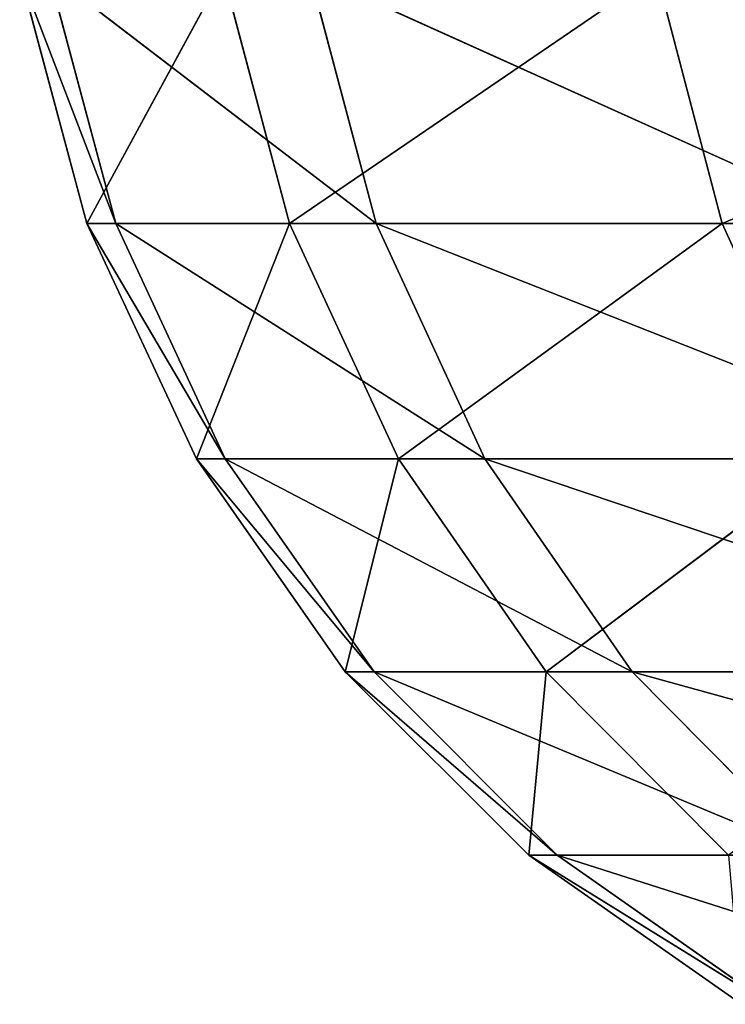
# Model space of a CAD drawing. Extents: x 0 to 58, y 0 to 79.
# Tile 146 of 256: x 2.6758 to 2.69, y 0.5113 to 0.5311. Entities that reach past the tile are written whole.
import ezdxf

# ---------------------------------------------------------------- set-up
doc = ezdxf.new("R2010")
doc.units = 0
doc.header["$LTSCALE"] = 2.54
doc.layers.get('0').update_dxf_attribs({"color": 13, "linetype": 'CONTINUOUS'})

# ---------------------------------------------------------------- blocks, each defined once
blk = doc.blocks.new('STOJAK_NA_R_CZNIKI_TAMANDI')
at = {"color": 0}
for p, q in [((2.677138, 0.527039, 18.167427), (2.675785, 0.532091, 18.167383)), ((2.675785, 0.532091, 18.167383), (2.67772, 0.527039, 18.220918)), ((2.675785, 0.532091, 18.167383), (2.67772, 0.527039, 18.220918)), ((2.677138, 0.527039, 18.167427), (2.675785, 0.532091, 18.167383)), ((2.677138, 0.527039, 1.667427), (2.675785, 0.532091, 1.667383)), ((2.675785, 0.532091, 1.667383), (2.67772, 0.527039, 1.720918)), ((2.675785, 0.532091, 1.667383), (2.67772, 0.527039, 1.720918)), ((2.677138, 0.527039, 1.667427), (2.675785, 0.532091, 1.667383)), ((2.67772, 0.527039, 18.220918), (2.676369, 0.532091, 18.220992)), ((2.682963, 0.527039, 18.274155), (2.676369, 0.532091, 18.220992)), ((2.67772, 0.527039, 18.220918), (2.676369, 0.532091, 18.220992)), ((2.682963, 0.527039, 18.274155), (2.676369, 0.532091, 18.220992)), ((2.67772, 0.527039, 1.720918), (2.676369, 0.532091, 1.720992)), ((2.682963, 0.527039, 1.774155), (2.676369, 0.532091, 1.720992)), ((2.67772, 0.527039, 1.720918), (2.676369, 0.532091, 1.720992)), ((2.682963, 0.527039, 1.774155), (2.676369, 0.532091, 1.720992)), ((2.677138, 0.527039, 18.167427), (2.679876, 0.532091, 18.113927)), ((2.677138, 0.527039, 18.167427), (2.679876, 0.532091, 18.113927)), ((2.677138, 0.527039, 1.667427), (2.679876, 0.532091, 1.613927)), ((2.677138, 0.527039, 1.667427), (2.679876, 0.532091, 1.613927)), ((2.679876, 0.532091, 18.113927), (2.681219, 0.527039, 18.11409)), ((2.679876, 0.532091, 18.113927), (2.681219, 0.527039, 18.11409)), ((2.679876, 0.532091, 1.613927), (2.681219, 0.527039, 1.614089)), ((2.679876, 0.532091, 1.613927), (2.681219, 0.527039, 1.614089)), ((2.681219, 0.527039, 18.11409), (2.68861, 0.532091, 18.061031)), ((2.681219, 0.527039, 18.11409), (2.68861, 0.532091, 18.061031)), ((2.681219, 0.527039, 1.614089), (2.68861, 0.532091, 1.561031)), ((2.681219, 0.527039, 1.614089), (2.68861, 0.532091, 1.561031)), ((2.692825, 0.527039, 18.326732), (2.681623, 0.532091, 18.274345)), ((2.681623, 0.532091, 18.274345), (2.682963, 0.527039, 18.274155)), ((2.692825, 0.527039, 18.326732), (2.681623, 0.532091, 18.274345)), ((2.681623, 0.532091, 18.274345), (2.682963, 0.527039, 18.274155)), ((2.692825, 0.527039, 1.826732), (2.681623, 0.532091, 1.774346)), ((2.681623, 0.532091, 1.774346), (2.682963, 0.527039, 1.774155)), ((2.692825, 0.527039, 1.826732), (2.681623, 0.532091, 1.774346)), ((2.681623, 0.532091, 1.774346), (2.682963, 0.527039, 1.774155)), ((2.689934, 0.527039, 18.06131), (2.68861, 0.532091, 18.061031)), ((2.689934, 0.527039, 18.06131), (2.68861, 0.532091, 18.061031)), ((2.689934, 0.527039, 1.56131), (2.68861, 0.532091, 1.561031)), ((2.689934, 0.527039, 1.56131), (2.68861, 0.532091, 1.561031)), ((2.701921, 0.532091, 18.009097), (2.689934, 0.527039, 18.06131)), ((2.701921, 0.532091, 18.009097), (2.689934, 0.527039, 18.06131)), ((2.701921, 0.532091, 1.509098), (2.689934, 0.527039, 1.56131)), ((2.701921, 0.532091, 1.509098), (2.689934, 0.527039, 1.56131)), ((2.679346, 0.5223, 18.1675), (2.677138, 0.527039, 18.167427)), ((2.677138, 0.527039, 18.167427), (2.681219, 0.527039, 18.11409)), ((2.677138, 0.527039, 18.167427), (2.681219, 0.527039, 18.11409)), ((2.677138, 0.527039, 18.167427), (2.67772, 0.527039, 18.220918)), ((2.677138, 0.527039, 18.167427), (2.67772, 0.527039, 18.220918)), ((2.677138, 0.527039, 18.167427), (2.679927, 0.5223, 18.220798)), ((2.677138, 0.527039, 18.167427), (2.679927, 0.5223, 18.220798)), ((2.679346, 0.5223, 18.1675), (2.677138, 0.527039, 18.167427)), ((2.679346, 0.5223, 1.6675), (2.677138, 0.527039, 1.667427)), ((2.677138, 0.527039, 1.667427), (2.681219, 0.527039, 1.614089)), ((2.677138, 0.527039, 1.667427), (2.681219, 0.527039, 1.614089)), ((2.677138, 0.527039, 1.667427), (2.67772, 0.527039, 1.720918)), ((2.677138, 0.527039, 1.667427), (2.67772, 0.527039, 1.720918)), ((2.677138, 0.527039, 1.667427), (2.679927, 0.5223, 1.720798)), ((2.677138, 0.527039, 1.667427), (2.679927, 0.5223, 1.720798)), ((2.679346, 0.5223, 1.6675), (2.677138, 0.527039, 1.667427)), ((2.679927, 0.5223, 18.220798), (2.67772, 0.527039, 18.220918)), ((2.685151, 0.5223, 18.273842), (2.67772, 0.527039, 18.220918)), ((2.679927, 0.5223, 18.220798), (2.67772, 0.527039, 18.220918)), ((2.685151, 0.5223, 18.273842), (2.67772, 0.527039, 18.220918)), ((2.682963, 0.527039, 18.274155), (2.67772, 0.527039, 18.220918)), ((2.682963, 0.527039, 18.274155), (2.67772, 0.527039, 18.220918)), ((2.679927, 0.5223, 1.720798), (2.67772, 0.527039, 1.720918)), ((2.685151, 0.5223, 1.773842), (2.67772, 0.527039, 1.720918)), ((2.679927, 0.5223, 1.720798), (2.67772, 0.527039, 1.720918)), ((2.685151, 0.5223, 1.773842), (2.67772, 0.527039, 1.720918)), ((2.682963, 0.527039, 1.774155), (2.67772, 0.527039, 1.720918)), ((2.682963, 0.527039, 1.774155), (2.67772, 0.527039, 1.720918)), ((2.679346, 0.5223, 18.1675), (2.681219, 0.527039, 18.11409)), ((2.679346, 0.5223, 18.1675), (2.681219, 0.527039, 18.11409)), ((2.679346, 0.5223, 1.6675), (2.681219, 0.527039, 1.614089)), ((2.679346, 0.5223, 1.6675), (2.681219, 0.527039, 1.614089)), ((2.681219, 0.527039, 18.11409), (2.683413, 0.5223, 18.114354)), ((2.681219, 0.527039, 18.11409), (2.683413, 0.5223, 18.114354)), ((2.681219, 0.527039, 18.11409), (2.689934, 0.527039, 18.06131)), ((2.681219, 0.527039, 18.11409), (2.689934, 0.527039, 18.06131)), ((2.681219, 0.527039, 1.614089), (2.683413, 0.5223, 1.614354)), ((2.681219, 0.527039, 1.614089), (2.683413, 0.5223, 1.614354)), ((2.681219, 0.527039, 1.614089), (2.689934, 0.527039, 1.56131)), ((2.681219, 0.527039, 1.614089), (2.689934, 0.527039, 1.56131)), ((2.694978, 0.5223, 18.32623), (2.682963, 0.527039, 18.274155)), ((2.682963, 0.527039, 18.274155), (2.685151, 0.5223, 18.273842)), ((2.694978, 0.5223, 18.32623), (2.682963, 0.527039, 18.274155)), ((2.692825, 0.527039, 18.326732), (2.682963, 0.527039, 18.274155)), ((2.692825, 0.527039, 18.326732), (2.682963, 0.527039, 18.274155)), ((2.682963, 0.527039, 18.274155), (2.685151, 0.5223, 18.273842)), ((2.694978, 0.5223, 1.82623), (2.682963, 0.527039, 1.774155)), ((2.682963, 0.527039, 1.774155), (2.685151, 0.5223, 1.773842)), ((2.694978, 0.5223, 1.82623), (2.682963, 0.527039, 1.774155)), ((2.692825, 0.527039, 1.826732), (2.682963, 0.527039, 1.774155)), ((2.692825, 0.527039, 1.826732), (2.682963, 0.527039, 1.774155)), ((2.682963, 0.527039, 1.774155), (2.685151, 0.5223, 1.773842)), ((2.683413, 0.5223, 18.114354), (2.689934, 0.527039, 18.06131)), ((2.683413, 0.5223, 18.114354), (2.689934, 0.527039, 18.06131)), ((2.683413, 0.5223, 1.614354), (2.689934, 0.527039, 1.56131)), ((2.683413, 0.5223, 1.614354), (2.689934, 0.527039, 1.56131)), ((2.703216, 0.527039, 18.009491), (2.689934, 0.527039, 18.06131)), ((2.703216, 0.527039, 18.009491), (2.689934, 0.527039, 18.06131)), ((2.692097, 0.5223, 18.061765), (2.689934, 0.527039, 18.06131)), ((2.692097, 0.5223, 18.061765), (2.689934, 0.527039, 18.06131)), ((2.703216, 0.527039, 1.509491), (2.689934, 0.527039, 1.56131)), ((2.703216, 0.527039, 1.509491), (2.689934, 0.527039, 1.56131)), ((2.692097, 0.5223, 1.561765), (2.689934, 0.527039, 1.56131)), ((2.692097, 0.5223, 1.561765), (2.689934, 0.527039, 1.56131)), ((2.682344, 0.518016, 18.167598), (2.679346, 0.5223, 18.1675)), ((2.679346, 0.5223, 18.1675), (2.683413, 0.5223, 18.114354)), ((2.679346, 0.5223, 18.1675), (2.683413, 0.5223, 18.114354)), ((2.679346, 0.5223, 18.1675), (2.679927, 0.5223, 18.220798)), ((2.679346, 0.5223, 18.1675), (2.679927, 0.5223, 18.220798)), ((2.679346, 0.5223, 18.1675), (2.682922, 0.518016, 18.220634)), ((2.679346, 0.5223, 18.1675), (2.682922, 0.518016, 18.220634)), ((2.682344, 0.518016, 18.167598), (2.679346, 0.5223, 18.1675)), ((2.682344, 0.518016, 1.667598), (2.679346, 0.5223, 1.6675)), ((2.679346, 0.5223, 1.6675), (2.683413, 0.5223, 1.614354)), ((2.679346, 0.5223, 1.6675), (2.683413, 0.5223, 1.614354)), ((2.679346, 0.5223, 1.6675), (2.679927, 0.5223, 1.720798)), ((2.679346, 0.5223, 1.6675), (2.679927, 0.5223, 1.720798)), ((2.679346, 0.5223, 1.6675), (2.682922, 0.518016, 1.720634)), ((2.679346, 0.5223, 1.6675), (2.682922, 0.518016, 1.720634)), ((2.682344, 0.518016, 1.667598), (2.679346, 0.5223, 1.6675)), ((2.682922, 0.518016, 18.220634), (2.679927, 0.5223, 18.220798)), ((2.68812, 0.518016, 18.273419), (2.679927, 0.5223, 18.220798)), ((2.682922, 0.518016, 18.220634), (2.679927, 0.5223, 18.220798)), ((2.68812, 0.518016, 18.273419), (2.679927, 0.5223, 18.220798)), ((2.685151, 0.5223, 18.273842), (2.679927, 0.5223, 18.220798)), ((2.685151, 0.5223, 18.273842), (2.679927, 0.5223, 18.220798)), ((2.682922, 0.518016, 1.720634), (2.679927, 0.5223, 1.720798)), ((2.68812, 0.518016, 1.773418), (2.679927, 0.5223, 1.720798)), ((2.682922, 0.518016, 1.720634), (2.679927, 0.5223, 1.720798)), ((2.68812, 0.518016, 1.773418), (2.679927, 0.5223, 1.720798)), ((2.685151, 0.5223, 1.773842), (2.679927, 0.5223, 1.720798)), ((2.685151, 0.5223, 1.773842), (2.679927, 0.5223, 1.720798)), ((2.682344, 0.518016, 18.167598), (2.683413, 0.5223, 18.114354)), ((2.682344, 0.518016, 18.167598), (2.683413, 0.5223, 18.114354)), ((2.682344, 0.518016, 1.667598), (2.683413, 0.5223, 1.614354)), ((2.682344, 0.518016, 1.667598), (2.683413, 0.5223, 1.614354)), ((2.683413, 0.5223, 18.114354), (2.686391, 0.518016, 18.114713)), ((2.683413, 0.5223, 18.114354), (2.686391, 0.518016, 18.114713)), ((2.683413, 0.5223, 18.114354), (2.692097, 0.5223, 18.061765)), ((2.683413, 0.5223, 18.114354), (2.692097, 0.5223, 18.061765)), ((2.683413, 0.5223, 1.614354), (2.686391, 0.518016, 1.614713)), ((2.683413, 0.5223, 1.614354), (2.686391, 0.518016, 1.614713)), ((2.683413, 0.5223, 1.614354), (2.692097, 0.5223, 1.561765)), ((2.683413, 0.5223, 1.614354), (2.692097, 0.5223, 1.561765)), ((2.697899, 0.518016, 18.325549), (2.685151, 0.5223, 18.273842)), ((2.685151, 0.5223, 18.273842), (2.68812, 0.518016, 18.273419)), ((2.697899, 0.518016, 18.325549), (2.685151, 0.5223, 18.273842)), ((2.694978, 0.5223, 18.32623), (2.685151, 0.5223, 18.273842)), ((2.694978, 0.5223, 18.32623), (2.685151, 0.5223, 18.273842)), ((2.685151, 0.5223, 18.273842), (2.68812, 0.518016, 18.273419)), ((2.697899, 0.518016, 1.825549), (2.685151, 0.5223, 1.773842)), ((2.685151, 0.5223, 1.773842), (2.68812, 0.518016, 1.773418)), ((2.697899, 0.518016, 1.825549), (2.685151, 0.5223, 1.773842)), ((2.694978, 0.5223, 1.82623), (2.685151, 0.5223, 1.773842)), ((2.694978, 0.5223, 1.82623), (2.685151, 0.5223, 1.773842)), ((2.685151, 0.5223, 1.773842), (2.68812, 0.518016, 1.773418)), ((2.686391, 0.518016, 18.114713), (2.692097, 0.5223, 18.061765)), ((2.686391, 0.518016, 18.114713), (2.692097, 0.5223, 18.061765)), ((2.686391, 0.518016, 1.614713), (2.692097, 0.5223, 1.561765)), ((2.686391, 0.518016, 1.614713), (2.692097, 0.5223, 1.561765)), ((2.68604, 0.514319, 18.167719), (2.682344, 0.518016, 18.167598)), ((2.682344, 0.518016, 18.167598), (2.686391, 0.518016, 18.114713)), ((2.682344, 0.518016, 18.167598), (2.686391, 0.518016, 18.114713)), ((2.682344, 0.518016, 18.167598), (2.682922, 0.518016, 18.220634)), ((2.682344, 0.518016, 18.167598), (2.682922, 0.518016, 18.220634)), ((2.682344, 0.518016, 18.167598), (2.686614, 0.514319, 18.220433)), ((2.682344, 0.518016, 18.167598), (2.686614, 0.514319, 18.220433)), ((2.68604, 0.514319, 18.167719), (2.682344, 0.518016, 18.167598)), ((2.68604, 0.514319, 1.667719), (2.682344, 0.518016, 1.667598)), ((2.682344, 0.518016, 1.667598), (2.686391, 0.518016, 1.614713)), ((2.682344, 0.518016, 1.667598), (2.686391, 0.518016, 1.614713)), ((2.682344, 0.518016, 1.667598), (2.682922, 0.518016, 1.720634)), ((2.682344, 0.518016, 1.667598), (2.682922, 0.518016, 1.720634)), ((2.682344, 0.518016, 1.667598), (2.686614, 0.514319, 1.720433)), ((2.682344, 0.518016, 1.667598), (2.686614, 0.514319, 1.720433)), ((2.68604, 0.514319, 1.667719), (2.682344, 0.518016, 1.667598)), ((2.686614, 0.514319, 18.220433), (2.682922, 0.518016, 18.220634)), ((2.691781, 0.514319, 18.272896), (2.682922, 0.518016, 18.220634)), ((2.686614, 0.514319, 18.220433), (2.682922, 0.518016, 18.220634)), ((2.691781, 0.514319, 18.272896), (2.682922, 0.518016, 18.220634)), ((2.68812, 0.518016, 18.273419), (2.682922, 0.518016, 18.220634)), ((2.68812, 0.518016, 18.273419), (2.682922, 0.518016, 18.220634)), ((2.686614, 0.514319, 1.720433), (2.682922, 0.518016, 1.720634)), ((2.691781, 0.514319, 1.772896), (2.682922, 0.518016, 1.720634)), ((2.686614, 0.514319, 1.720433), (2.682922, 0.518016, 1.720634)), ((2.691781, 0.514319, 1.772896), (2.682922, 0.518016, 1.720634)), ((2.68812, 0.518016, 1.773418), (2.682922, 0.518016, 1.720634)), ((2.68812, 0.518016, 1.773418), (2.682922, 0.518016, 1.720634)), ((2.68604, 0.514319, 18.167719), (2.686391, 0.518016, 18.114713)), ((2.68604, 0.514319, 18.167719), (2.686391, 0.518016, 18.114713)), ((2.68604, 0.514319, 1.667719), (2.686391, 0.518016, 1.614713)), ((2.68604, 0.514319, 1.667719), (2.686391, 0.518016, 1.614713)), ((2.686391, 0.518016, 18.114713), (2.690062, 0.514319, 18.115155)), ((2.686391, 0.518016, 18.114713), (2.690062, 0.514319, 18.115155)), ((2.686391, 0.518016, 18.114713), (2.695032, 0.518016, 18.062383)), ((2.686391, 0.518016, 18.114713), (2.695032, 0.518016, 18.062383)), ((2.686391, 0.518016, 1.614713), (2.690062, 0.514319, 1.615156)), ((2.686391, 0.518016, 1.614713), (2.690062, 0.514319, 1.615156)), ((2.686391, 0.518016, 1.614713), (2.695032, 0.518016, 1.562382)), ((2.686391, 0.518016, 1.614713), (2.695032, 0.518016, 1.562382)), ((2.7015, 0.514319, 18.324709), (2.68812, 0.518016, 18.273419)), ((2.68812, 0.518016, 18.273419), (2.691781, 0.514319, 18.272896)), ((2.7015, 0.514319, 18.324709), (2.68812, 0.518016, 18.273419)), ((2.697899, 0.518016, 18.325549), (2.68812, 0.518016, 18.273419)), ((2.697899, 0.518016, 18.325549), (2.68812, 0.518016, 18.273419)), ((2.68812, 0.518016, 18.273419), (2.691781, 0.514319, 18.272896)), ((2.7015, 0.514319, 1.824709), (2.68812, 0.518016, 1.773418)), ((2.68812, 0.518016, 1.773418), (2.691781, 0.514319, 1.772896)), ((2.7015, 0.514319, 1.824709), (2.68812, 0.518016, 1.773418)), ((2.697899, 0.518016, 1.825549), (2.68812, 0.518016, 1.773418)), ((2.697899, 0.518016, 1.825549), (2.68812, 0.518016, 1.773418)), ((2.68812, 0.518016, 1.773418), (2.691781, 0.514319, 1.772896)), ((2.690321, 0.511319, 18.167859), (2.68604, 0.514319, 18.167719)), ((2.68604, 0.514319, 18.167719), (2.690062, 0.514319, 18.115155)), ((2.68604, 0.514319, 18.167719), (2.690062, 0.514319, 18.115155)), ((2.68604, 0.514319, 18.167719), (2.686614, 0.514319, 18.220433)), ((2.68604, 0.514319, 18.167719), (2.686614, 0.514319, 18.220433)), ((2.68604, 0.514319, 18.167719), (2.690891, 0.511319, 18.2202)), ((2.68604, 0.514319, 18.167719), (2.690891, 0.511319, 18.2202)), ((2.690321, 0.511319, 18.167859), (2.68604, 0.514319, 18.167719)), ((2.690321, 0.511319, 1.667859), (2.68604, 0.514319, 1.667719)), ((2.68604, 0.514319, 1.667719), (2.690062, 0.514319, 1.615156)), ((2.68604, 0.514319, 1.667719), (2.690062, 0.514319, 1.615156)), ((2.68604, 0.514319, 1.667719), (2.686614, 0.514319, 1.720433)), ((2.68604, 0.514319, 1.667719), (2.686614, 0.514319, 1.720433)), ((2.68604, 0.514319, 1.667719), (2.690891, 0.511319, 1.720199)), ((2.68604, 0.514319, 1.667719), (2.690891, 0.511319, 1.720199)), ((2.690321, 0.511319, 1.667859), (2.68604, 0.514319, 1.667719)), ((2.690891, 0.511319, 18.2202), (2.686614, 0.514319, 18.220433)), ((2.696021, 0.511319, 18.27229), (2.686614, 0.514319, 18.220433)), ((2.690891, 0.511319, 18.2202), (2.686614, 0.514319, 18.220433)), ((2.696021, 0.511319, 18.27229), (2.686614, 0.514319, 18.220433)), ((2.691781, 0.514319, 18.272896), (2.686614, 0.514319, 18.220433)), ((2.691781, 0.514319, 18.272896), (2.686614, 0.514319, 18.220433)), ((2.690891, 0.511319, 1.720199), (2.686614, 0.514319, 1.720433)), ((2.696021, 0.511319, 1.772291), (2.686614, 0.514319, 1.720433)), ((2.690891, 0.511319, 1.720199), (2.686614, 0.514319, 1.720433)), ((2.696021, 0.511319, 1.772291), (2.686614, 0.514319, 1.720433)), ((2.691781, 0.514319, 1.772896), (2.686614, 0.514319, 1.720433)), ((2.691781, 0.514319, 1.772896), (2.686614, 0.514319, 1.720433))]:
    blk.add_line(p, q, dxfattribs=at)
mesh = blk.add_polyface(dxfattribs=at)
corners = [(2.679876, 0.532091, 18.113927), (2.677138, 0.527039, 18.167427), (2.675785, 0.532091, 18.167383)]
mesh.append_faces([[corners[k] for k in face] for face in [(0, 1, 2)]], dxfattribs={"color": 0})
mesh = blk.add_polyface(dxfattribs=at)
corners = [(2.675785, 0.532091, 18.167383), (2.67772, 0.527039, 18.220918), (2.676369, 0.532091, 18.220992)]
mesh.append_faces([[corners[k] for k in face] for face in [(0, 1, 2)]], dxfattribs={"color": 0})
mesh = blk.add_polyface(dxfattribs=at)
corners = [(2.675785, 0.532091, 18.167383), (2.677138, 0.527039, 18.167427), (2.67772, 0.527039, 18.220918)]
mesh.append_faces([[corners[k] for k in face] for face in [(0, 1, 2)]], dxfattribs={"color": 0})
mesh = blk.add_polyface(dxfattribs=at)
corners = [(2.679876, 0.532091, 1.613927), (2.677138, 0.527039, 1.667427), (2.675785, 0.532091, 1.667383)]
mesh.append_faces([[corners[k] for k in face] for face in [(0, 1, 2)]], dxfattribs={"color": 0})
mesh = blk.add_polyface(dxfattribs=at)
corners = [(2.675785, 0.532091, 1.667383), (2.67772, 0.527039, 1.720918), (2.676369, 0.532091, 1.720992)]
mesh.append_faces([[corners[k] for k in face] for face in [(0, 1, 2)]], dxfattribs={"color": 0})
mesh = blk.add_polyface(dxfattribs=at)
corners = [(2.675785, 0.532091, 1.667383), (2.677138, 0.527039, 1.667427), (2.67772, 0.527039, 1.720918)]
mesh.append_faces([[corners[k] for k in face] for face in [(0, 1, 2)]], dxfattribs={"color": 0})
mesh = blk.add_polyface(dxfattribs=at)
corners = [(2.676369, 0.532091, 18.220992), (2.67772, 0.527039, 18.220918), (2.682963, 0.527039, 18.274155)]
mesh.append_faces([[corners[k] for k in face] for face in [(0, 1, 2)]], dxfattribs={"color": 0})
mesh = blk.add_polyface(dxfattribs=at)
corners = [(2.676369, 0.532091, 18.220992), (2.682963, 0.527039, 18.274155), (2.681623, 0.532091, 18.274345)]
mesh.append_faces([[corners[k] for k in face] for face in [(0, 1, 2)]], dxfattribs={"color": 0})
mesh = blk.add_polyface(dxfattribs=at)
corners = [(2.676369, 0.532091, 1.720992), (2.67772, 0.527039, 1.720918), (2.682963, 0.527039, 1.774155)]
mesh.append_faces([[corners[k] for k in face] for face in [(0, 1, 2)]], dxfattribs={"color": 0})
mesh = blk.add_polyface(dxfattribs=at)
corners = [(2.676369, 0.532091, 1.720992), (2.682963, 0.527039, 1.774155), (2.681623, 0.532091, 1.774346)]
mesh.append_faces([[corners[k] for k in face] for face in [(0, 1, 2)]], dxfattribs={"color": 0})
mesh = blk.add_polyface(dxfattribs=at)
corners = [(2.679876, 0.532091, 18.113927), (2.681219, 0.527039, 18.11409), (2.677138, 0.527039, 18.167427)]
mesh.append_faces([[corners[k] for k in face] for face in [(0, 1, 2)]], dxfattribs={"color": 0})
mesh = blk.add_polyface(dxfattribs=at)
corners = [(2.679876, 0.532091, 1.613927), (2.681219, 0.527039, 1.614089), (2.677138, 0.527039, 1.667427)]
mesh.append_faces([[corners[k] for k in face] for face in [(0, 1, 2)]], dxfattribs={"color": 0})
mesh = blk.add_polyface(dxfattribs=at)
corners = [(2.68861, 0.532091, 18.061031), (2.681219, 0.527039, 18.11409), (2.679876, 0.532091, 18.113927)]
mesh.append_faces([[corners[k] for k in face] for face in [(0, 1, 2)]], dxfattribs={"color": 0})
mesh = blk.add_polyface(dxfattribs=at)
corners = [(2.68861, 0.532091, 1.561031), (2.681219, 0.527039, 1.614089), (2.679876, 0.532091, 1.613927)]
mesh.append_faces([[corners[k] for k in face] for face in [(0, 1, 2)]], dxfattribs={"color": 0})
mesh = blk.add_polyface(dxfattribs=at)
corners = [(2.68861, 0.532091, 18.061031), (2.689934, 0.527039, 18.06131), (2.681219, 0.527039, 18.11409)]
mesh.append_faces([[corners[k] for k in face] for face in [(0, 1, 2)]], dxfattribs={"color": 0})
mesh = blk.add_polyface(dxfattribs=at)
corners = [(2.68861, 0.532091, 1.561031), (2.689934, 0.527039, 1.56131), (2.681219, 0.527039, 1.614089)]
mesh.append_faces([[corners[k] for k in face] for face in [(0, 1, 2)]], dxfattribs={"color": 0})
mesh = blk.add_polyface(dxfattribs=at)
corners = [(2.681623, 0.532091, 18.274345), (2.682963, 0.527039, 18.274155), (2.692825, 0.527039, 18.326732)]
mesh.append_faces([[corners[k] for k in face] for face in [(0, 1, 2)]], dxfattribs={"color": 0})
mesh = blk.add_polyface(dxfattribs=at)
corners = [(2.681623, 0.532091, 18.274345), (2.692825, 0.527039, 18.326732), (2.691507, 0.532091, 18.327039)]
mesh.append_faces([[corners[k] for k in face] for face in [(0, 1, 2)]], dxfattribs={"color": 0})
mesh = blk.add_polyface(dxfattribs=at)
corners = [(2.681623, 0.532091, 1.774346), (2.682963, 0.527039, 1.774155), (2.692825, 0.527039, 1.826732)]
mesh.append_faces([[corners[k] for k in face] for face in [(0, 1, 2)]], dxfattribs={"color": 0})
mesh = blk.add_polyface(dxfattribs=at)
corners = [(2.681623, 0.532091, 1.774346), (2.692825, 0.527039, 1.826732), (2.691507, 0.532091, 1.827039)]
mesh.append_faces([[corners[k] for k in face] for face in [(0, 1, 2)]], dxfattribs={"color": 0})
mesh = blk.add_polyface(dxfattribs=at)
corners = [(2.701921, 0.532091, 18.009097), (2.689934, 0.527039, 18.06131), (2.68861, 0.532091, 18.061031)]
mesh.append_faces([[corners[k] for k in face] for face in [(0, 1, 2)]], dxfattribs={"color": 0})
mesh = blk.add_polyface(dxfattribs=at)
corners = [(2.701921, 0.532091, 1.509098), (2.689934, 0.527039, 1.56131), (2.68861, 0.532091, 1.561031)]
mesh.append_faces([[corners[k] for k in face] for face in [(0, 1, 2)]], dxfattribs={"color": 0})
mesh = blk.add_polyface(dxfattribs=at)
corners = [(2.701921, 0.532091, 18.009097), (2.703216, 0.527039, 18.009491), (2.689934, 0.527039, 18.06131)]
mesh.append_faces([[corners[k] for k in face] for face in [(0, 1, 2)]], dxfattribs={"color": 0})
mesh = blk.add_polyface(dxfattribs=at)
corners = [(2.701921, 0.532091, 1.509098), (2.703216, 0.527039, 1.509491), (2.689934, 0.527039, 1.56131)]
mesh.append_faces([[corners[k] for k in face] for face in [(0, 1, 2)]], dxfattribs={"color": 0})
mesh = blk.add_polyface(dxfattribs=at)
corners = [(2.681219, 0.527039, 18.11409), (2.679346, 0.5223, 18.1675), (2.677138, 0.527039, 18.167427)]
mesh.append_faces([[corners[k] for k in face] for face in [(0, 1, 2)]], dxfattribs={"color": 0})
mesh = blk.add_polyface(dxfattribs=at)
corners = [(2.677138, 0.527039, 18.167427), (2.679927, 0.5223, 18.220798), (2.67772, 0.527039, 18.220918)]
mesh.append_faces([[corners[k] for k in face] for face in [(0, 1, 2)]], dxfattribs={"color": 0})
mesh = blk.add_polyface(dxfattribs=at)
corners = [(2.677138, 0.527039, 18.167427), (2.679346, 0.5223, 18.1675), (2.679927, 0.5223, 18.220798)]
mesh.append_faces([[corners[k] for k in face] for face in [(0, 1, 2)]], dxfattribs={"color": 0})
mesh = blk.add_polyface(dxfattribs=at)
corners = [(2.681219, 0.527039, 1.614089), (2.679346, 0.5223, 1.6675), (2.677138, 0.527039, 1.667427)]
mesh.append_faces([[corners[k] for k in face] for face in [(0, 1, 2)]], dxfattribs={"color": 0})
mesh = blk.add_polyface(dxfattribs=at)
corners = [(2.677138, 0.527039, 1.667427), (2.679927, 0.5223, 1.720798), (2.67772, 0.527039, 1.720918)]
mesh.append_faces([[corners[k] for k in face] for face in [(0, 1, 2)]], dxfattribs={"color": 0})
mesh = blk.add_polyface(dxfattribs=at)
corners = [(2.677138, 0.527039, 1.667427), (2.679346, 0.5223, 1.6675), (2.679927, 0.5223, 1.720798)]
mesh.append_faces([[corners[k] for k in face] for face in [(0, 1, 2)]], dxfattribs={"color": 0})
mesh = blk.add_polyface(dxfattribs=at)
corners = [(2.67772, 0.527039, 18.220918), (2.679927, 0.5223, 18.220798), (2.685151, 0.5223, 18.273842)]
mesh.append_faces([[corners[k] for k in face] for face in [(0, 1, 2)]], dxfattribs={"color": 0})
mesh = blk.add_polyface(dxfattribs=at)
corners = [(2.67772, 0.527039, 18.220918), (2.685151, 0.5223, 18.273842), (2.682963, 0.527039, 18.274155)]
mesh.append_faces([[corners[k] for k in face] for face in [(0, 1, 2)]], dxfattribs={"color": 0})
mesh = blk.add_polyface(dxfattribs=at)
corners = [(2.67772, 0.527039, 1.720918), (2.679927, 0.5223, 1.720798), (2.685151, 0.5223, 1.773842)]
mesh.append_faces([[corners[k] for k in face] for face in [(0, 1, 2)]], dxfattribs={"color": 0})
mesh = blk.add_polyface(dxfattribs=at)
corners = [(2.67772, 0.527039, 1.720918), (2.685151, 0.5223, 1.773842), (2.682963, 0.527039, 1.774155)]
mesh.append_faces([[corners[k] for k in face] for face in [(0, 1, 2)]], dxfattribs={"color": 0})
mesh = blk.add_polyface(dxfattribs=at)
corners = [(2.681219, 0.527039, 18.11409), (2.683413, 0.5223, 18.114354), (2.679346, 0.5223, 18.1675)]
mesh.append_faces([[corners[k] for k in face] for face in [(0, 1, 2)]], dxfattribs={"color": 0})
mesh = blk.add_polyface(dxfattribs=at)
corners = [(2.681219, 0.527039, 1.614089), (2.683413, 0.5223, 1.614354), (2.679346, 0.5223, 1.6675)]
mesh.append_faces([[corners[k] for k in face] for face in [(0, 1, 2)]], dxfattribs={"color": 0})
mesh = blk.add_polyface(dxfattribs=at)
corners = [(2.689934, 0.527039, 18.06131), (2.683413, 0.5223, 18.114354), (2.681219, 0.527039, 18.11409)]
mesh.append_faces([[corners[k] for k in face] for face in [(0, 1, 2)]], dxfattribs={"color": 0})
mesh = blk.add_polyface(dxfattribs=at)
corners = [(2.689934, 0.527039, 1.56131), (2.683413, 0.5223, 1.614354), (2.681219, 0.527039, 1.614089)]
mesh.append_faces([[corners[k] for k in face] for face in [(0, 1, 2)]], dxfattribs={"color": 0})
mesh = blk.add_polyface(dxfattribs=at)
corners = [(2.682963, 0.527039, 18.274155), (2.685151, 0.5223, 18.273842), (2.694978, 0.5223, 18.32623)]
mesh.append_faces([[corners[k] for k in face] for face in [(0, 1, 2)]], dxfattribs={"color": 0})
mesh = blk.add_polyface(dxfattribs=at)
corners = [(2.682963, 0.527039, 18.274155), (2.694978, 0.5223, 18.32623), (2.692825, 0.527039, 18.326732)]
mesh.append_faces([[corners[k] for k in face] for face in [(0, 1, 2)]], dxfattribs={"color": 0})
mesh = blk.add_polyface(dxfattribs=at)
corners = [(2.682963, 0.527039, 1.774155), (2.685151, 0.5223, 1.773842), (2.694978, 0.5223, 1.82623)]
mesh.append_faces([[corners[k] for k in face] for face in [(0, 1, 2)]], dxfattribs={"color": 0})
mesh = blk.add_polyface(dxfattribs=at)
corners = [(2.682963, 0.527039, 1.774155), (2.694978, 0.5223, 1.82623), (2.692825, 0.527039, 1.826732)]
mesh.append_faces([[corners[k] for k in face] for face in [(0, 1, 2)]], dxfattribs={"color": 0})
mesh = blk.add_polyface(dxfattribs=at)
corners = [(2.689934, 0.527039, 18.06131), (2.692097, 0.5223, 18.061765), (2.683413, 0.5223, 18.114354)]
mesh.append_faces([[corners[k] for k in face] for face in [(0, 1, 2)]], dxfattribs={"color": 0})
mesh = blk.add_polyface(dxfattribs=at)
corners = [(2.689934, 0.527039, 1.56131), (2.692097, 0.5223, 1.561765), (2.683413, 0.5223, 1.614354)]
mesh.append_faces([[corners[k] for k in face] for face in [(0, 1, 2)]], dxfattribs={"color": 0})
mesh = blk.add_polyface(dxfattribs=at)
corners = [(2.703216, 0.527039, 18.009491), (2.692097, 0.5223, 18.061765), (2.689934, 0.527039, 18.06131)]
mesh.append_faces([[corners[k] for k in face] for face in [(0, 1, 2)]], dxfattribs={"color": 0})
mesh = blk.add_polyface(dxfattribs=at)
corners = [(2.703216, 0.527039, 1.509491), (2.692097, 0.5223, 1.561765), (2.689934, 0.527039, 1.56131)]
mesh.append_faces([[corners[k] for k in face] for face in [(0, 1, 2)]], dxfattribs={"color": 0})
mesh = blk.add_polyface(dxfattribs=at)
corners = [(2.683413, 0.5223, 18.114354), (2.682344, 0.518016, 18.167598), (2.679346, 0.5223, 18.1675)]
mesh.append_faces([[corners[k] for k in face] for face in [(0, 1, 2)]], dxfattribs={"color": 0})
mesh = blk.add_polyface(dxfattribs=at)
corners = [(2.679346, 0.5223, 18.1675), (2.682922, 0.518016, 18.220634), (2.679927, 0.5223, 18.220798)]
mesh.append_faces([[corners[k] for k in face] for face in [(0, 1, 2)]], dxfattribs={"color": 0})
mesh = blk.add_polyface(dxfattribs=at)
corners = [(2.679346, 0.5223, 18.1675), (2.682344, 0.518016, 18.167598), (2.682922, 0.518016, 18.220634)]
mesh.append_faces([[corners[k] for k in face] for face in [(0, 1, 2)]], dxfattribs={"color": 0})
mesh = blk.add_polyface(dxfattribs=at)
corners = [(2.683413, 0.5223, 1.614354), (2.682344, 0.518016, 1.667598), (2.679346, 0.5223, 1.6675)]
mesh.append_faces([[corners[k] for k in face] for face in [(0, 1, 2)]], dxfattribs={"color": 0})
mesh = blk.add_polyface(dxfattribs=at)
corners = [(2.679346, 0.5223, 1.6675), (2.682922, 0.518016, 1.720634), (2.679927, 0.5223, 1.720798)]
mesh.append_faces([[corners[k] for k in face] for face in [(0, 1, 2)]], dxfattribs={"color": 0})
mesh = blk.add_polyface(dxfattribs=at)
corners = [(2.679346, 0.5223, 1.6675), (2.682344, 0.518016, 1.667598), (2.682922, 0.518016, 1.720634)]
mesh.append_faces([[corners[k] for k in face] for face in [(0, 1, 2)]], dxfattribs={"color": 0})
mesh = blk.add_polyface(dxfattribs=at)
corners = [(2.679927, 0.5223, 18.220798), (2.682922, 0.518016, 18.220634), (2.68812, 0.518016, 18.273419)]
mesh.append_faces([[corners[k] for k in face] for face in [(0, 1, 2)]], dxfattribs={"color": 0})
mesh = blk.add_polyface(dxfattribs=at)
corners = [(2.679927, 0.5223, 18.220798), (2.68812, 0.518016, 18.273419), (2.685151, 0.5223, 18.273842)]
mesh.append_faces([[corners[k] for k in face] for face in [(0, 1, 2)]], dxfattribs={"color": 0})
mesh = blk.add_polyface(dxfattribs=at)
corners = [(2.679927, 0.5223, 1.720798), (2.682922, 0.518016, 1.720634), (2.68812, 0.518016, 1.773418)]
mesh.append_faces([[corners[k] for k in face] for face in [(0, 1, 2)]], dxfattribs={"color": 0})
mesh = blk.add_polyface(dxfattribs=at)
corners = [(2.679927, 0.5223, 1.720798), (2.68812, 0.518016, 1.773418), (2.685151, 0.5223, 1.773842)]
mesh.append_faces([[corners[k] for k in face] for face in [(0, 1, 2)]], dxfattribs={"color": 0})
mesh = blk.add_polyface(dxfattribs=at)
corners = [(2.683413, 0.5223, 18.114354), (2.686391, 0.518016, 18.114713), (2.682344, 0.518016, 18.167598)]
mesh.append_faces([[corners[k] for k in face] for face in [(0, 1, 2)]], dxfattribs={"color": 0})
mesh = blk.add_polyface(dxfattribs=at)
corners = [(2.683413, 0.5223, 1.614354), (2.686391, 0.518016, 1.614713), (2.682344, 0.518016, 1.667598)]
mesh.append_faces([[corners[k] for k in face] for face in [(0, 1, 2)]], dxfattribs={"color": 0})
mesh = blk.add_polyface(dxfattribs=at)
corners = [(2.692097, 0.5223, 18.061765), (2.686391, 0.518016, 18.114713), (2.683413, 0.5223, 18.114354)]
mesh.append_faces([[corners[k] for k in face] for face in [(0, 1, 2)]], dxfattribs={"color": 0})
mesh = blk.add_polyface(dxfattribs=at)
corners = [(2.692097, 0.5223, 1.561765), (2.686391, 0.518016, 1.614713), (2.683413, 0.5223, 1.614354)]
mesh.append_faces([[corners[k] for k in face] for face in [(0, 1, 2)]], dxfattribs={"color": 0})
mesh = blk.add_polyface(dxfattribs=at)
corners = [(2.685151, 0.5223, 18.273842), (2.68812, 0.518016, 18.273419), (2.697899, 0.518016, 18.325549)]
mesh.append_faces([[corners[k] for k in face] for face in [(0, 1, 2)]], dxfattribs={"color": 0})
mesh = blk.add_polyface(dxfattribs=at)
corners = [(2.685151, 0.5223, 18.273842), (2.697899, 0.518016, 18.325549), (2.694978, 0.5223, 18.32623)]
mesh.append_faces([[corners[k] for k in face] for face in [(0, 1, 2)]], dxfattribs={"color": 0})
mesh = blk.add_polyface(dxfattribs=at)
corners = [(2.685151, 0.5223, 1.773842), (2.68812, 0.518016, 1.773418), (2.697899, 0.518016, 1.825549)]
mesh.append_faces([[corners[k] for k in face] for face in [(0, 1, 2)]], dxfattribs={"color": 0})
mesh = blk.add_polyface(dxfattribs=at)
corners = [(2.685151, 0.5223, 1.773842), (2.697899, 0.518016, 1.825549), (2.694978, 0.5223, 1.82623)]
mesh.append_faces([[corners[k] for k in face] for face in [(0, 1, 2)]], dxfattribs={"color": 0})
mesh = blk.add_polyface(dxfattribs=at)
corners = [(2.692097, 0.5223, 18.061765), (2.695032, 0.518016, 18.062383), (2.686391, 0.518016, 18.114713)]
mesh.append_faces([[corners[k] for k in face] for face in [(0, 1, 2)]], dxfattribs={"color": 0})
mesh = blk.add_polyface(dxfattribs=at)
corners = [(2.692097, 0.5223, 1.561765), (2.695032, 0.518016, 1.562382), (2.686391, 0.518016, 1.614713)]
mesh.append_faces([[corners[k] for k in face] for face in [(0, 1, 2)]], dxfattribs={"color": 0})
mesh = blk.add_polyface(dxfattribs=at)
corners = [(2.68604, 0.514319, 18.167719), (2.682344, 0.518016, 18.167598), (2.686391, 0.518016, 18.114713)]
mesh.append_faces([[corners[k] for k in face] for face in [(0, 1, 2)]], dxfattribs={"color": 0})
mesh = blk.add_polyface(dxfattribs=at)
corners = [(2.682344, 0.518016, 18.167598), (2.686614, 0.514319, 18.220433), (2.682922, 0.518016, 18.220634)]
mesh.append_faces([[corners[k] for k in face] for face in [(0, 1, 2)]], dxfattribs={"color": 0})
mesh = blk.add_polyface(dxfattribs=at)
corners = [(2.682344, 0.518016, 18.167598), (2.68604, 0.514319, 18.167719), (2.686614, 0.514319, 18.220433)]
mesh.append_faces([[corners[k] for k in face] for face in [(0, 1, 2)]], dxfattribs={"color": 0})
mesh = blk.add_polyface(dxfattribs=at)
corners = [(2.68604, 0.514319, 1.667719), (2.682344, 0.518016, 1.667598), (2.686391, 0.518016, 1.614713)]
mesh.append_faces([[corners[k] for k in face] for face in [(0, 1, 2)]], dxfattribs={"color": 0})
mesh = blk.add_polyface(dxfattribs=at)
corners = [(2.682344, 0.518016, 1.667598), (2.686614, 0.514319, 1.720433), (2.682922, 0.518016, 1.720634)]
mesh.append_faces([[corners[k] for k in face] for face in [(0, 1, 2)]], dxfattribs={"color": 0})
mesh = blk.add_polyface(dxfattribs=at)
corners = [(2.682344, 0.518016, 1.667598), (2.68604, 0.514319, 1.667719), (2.686614, 0.514319, 1.720433)]
mesh.append_faces([[corners[k] for k in face] for face in [(0, 1, 2)]], dxfattribs={"color": 0})
mesh = blk.add_polyface(dxfattribs=at)
corners = [(2.691781, 0.514319, 18.272896), (2.682922, 0.518016, 18.220634), (2.686614, 0.514319, 18.220433)]
mesh.append_faces([[corners[k] for k in face] for face in [(0, 1, 2)]], dxfattribs={"color": 0})
mesh = blk.add_polyface(dxfattribs=at)
corners = [(2.68812, 0.518016, 18.273419), (2.682922, 0.518016, 18.220634), (2.691781, 0.514319, 18.272896)]
mesh.append_faces([[corners[k] for k in face] for face in [(0, 1, 2)]], dxfattribs={"color": 0})
mesh = blk.add_polyface(dxfattribs=at)
corners = [(2.691781, 0.514319, 1.772896), (2.682922, 0.518016, 1.720634), (2.686614, 0.514319, 1.720433)]
mesh.append_faces([[corners[k] for k in face] for face in [(0, 1, 2)]], dxfattribs={"color": 0})
mesh = blk.add_polyface(dxfattribs=at)
corners = [(2.68812, 0.518016, 1.773418), (2.682922, 0.518016, 1.720634), (2.691781, 0.514319, 1.772896)]
mesh.append_faces([[corners[k] for k in face] for face in [(0, 1, 2)]], dxfattribs={"color": 0})
mesh = blk.add_polyface(dxfattribs=at)
corners = [(2.68604, 0.514319, 18.167719), (2.686391, 0.518016, 18.114713), (2.690062, 0.514319, 18.115155)]
mesh.append_faces([[corners[k] for k in face] for face in [(0, 1, 2)]], dxfattribs={"color": 0})
mesh = blk.add_polyface(dxfattribs=at)
corners = [(2.68604, 0.514319, 1.667719), (2.686391, 0.518016, 1.614713), (2.690062, 0.514319, 1.615156)]
mesh.append_faces([[corners[k] for k in face] for face in [(0, 1, 2)]], dxfattribs={"color": 0})
mesh = blk.add_polyface(dxfattribs=at)
corners = [(2.690062, 0.514319, 18.115155), (2.686391, 0.518016, 18.114713), (2.695032, 0.518016, 18.062383)]
mesh.append_faces([[corners[k] for k in face] for face in [(0, 1, 2)]], dxfattribs={"color": 0})
mesh = blk.add_polyface(dxfattribs=at)
corners = [(2.690062, 0.514319, 1.615156), (2.686391, 0.518016, 1.614713), (2.695032, 0.518016, 1.562382)]
mesh.append_faces([[corners[k] for k in face] for face in [(0, 1, 2)]], dxfattribs={"color": 0})
mesh = blk.add_polyface(dxfattribs=at)
corners = [(2.7015, 0.514319, 18.324709), (2.68812, 0.518016, 18.273419), (2.691781, 0.514319, 18.272896)]
mesh.append_faces([[corners[k] for k in face] for face in [(0, 1, 2)]], dxfattribs={"color": 0})
mesh = blk.add_polyface(dxfattribs=at)
corners = [(2.697899, 0.518016, 18.325549), (2.68812, 0.518016, 18.273419), (2.7015, 0.514319, 18.324709)]
mesh.append_faces([[corners[k] for k in face] for face in [(0, 1, 2)]], dxfattribs={"color": 0})
mesh = blk.add_polyface(dxfattribs=at)
corners = [(2.7015, 0.514319, 1.824709), (2.68812, 0.518016, 1.773418), (2.691781, 0.514319, 1.772896)]
mesh.append_faces([[corners[k] for k in face] for face in [(0, 1, 2)]], dxfattribs={"color": 0})
mesh = blk.add_polyface(dxfattribs=at)
corners = [(2.697899, 0.518016, 1.825549), (2.68812, 0.518016, 1.773418), (2.7015, 0.514319, 1.824709)]
mesh.append_faces([[corners[k] for k in face] for face in [(0, 1, 2)]], dxfattribs={"color": 0})
mesh = blk.add_polyface(dxfattribs=at)
corners = [(2.690321, 0.511319, 18.167859), (2.68604, 0.514319, 18.167719), (2.690062, 0.514319, 18.115155)]
mesh.append_faces([[corners[k] for k in face] for face in [(0, 1, 2)]], dxfattribs={"color": 0})
mesh = blk.add_polyface(dxfattribs=at)
corners = [(2.686614, 0.514319, 18.220433), (2.68604, 0.514319, 18.167719), (2.690891, 0.511319, 18.2202)]
mesh.append_faces([[corners[k] for k in face] for face in [(0, 1, 2)]], dxfattribs={"color": 0})
mesh = blk.add_polyface(dxfattribs=at)
corners = [(2.690891, 0.511319, 18.2202), (2.68604, 0.514319, 18.167719), (2.690321, 0.511319, 18.167859)]
mesh.append_faces([[corners[k] for k in face] for face in [(0, 1, 2)]], dxfattribs={"color": 0})
mesh = blk.add_polyface(dxfattribs=at)
corners = [(2.690321, 0.511319, 1.667859), (2.68604, 0.514319, 1.667719), (2.690062, 0.514319, 1.615156)]
mesh.append_faces([[corners[k] for k in face] for face in [(0, 1, 2)]], dxfattribs={"color": 0})
mesh = blk.add_polyface(dxfattribs=at)
corners = [(2.686614, 0.514319, 1.720433), (2.68604, 0.514319, 1.667719), (2.690891, 0.511319, 1.720199)]
mesh.append_faces([[corners[k] for k in face] for face in [(0, 1, 2)]], dxfattribs={"color": 0})
mesh = blk.add_polyface(dxfattribs=at)
corners = [(2.690891, 0.511319, 1.720199), (2.68604, 0.514319, 1.667719), (2.690321, 0.511319, 1.667859)]
mesh.append_faces([[corners[k] for k in face] for face in [(0, 1, 2)]], dxfattribs={"color": 0})
mesh = blk.add_polyface(dxfattribs=at)
corners = [(2.696021, 0.511319, 18.27229), (2.686614, 0.514319, 18.220433), (2.690891, 0.511319, 18.2202)]
mesh.append_faces([[corners[k] for k in face] for face in [(0, 1, 2)]], dxfattribs={"color": 0})
mesh = blk.add_polyface(dxfattribs=at)
corners = [(2.691781, 0.514319, 18.272896), (2.686614, 0.514319, 18.220433), (2.696021, 0.511319, 18.27229)]
mesh.append_faces([[corners[k] for k in face] for face in [(0, 1, 2)]], dxfattribs={"color": 0})
mesh = blk.add_polyface(dxfattribs=at)
corners = [(2.696021, 0.511319, 1.772291), (2.686614, 0.514319, 1.720433), (2.690891, 0.511319, 1.720199)]
mesh.append_faces([[corners[k] for k in face] for face in [(0, 1, 2)]], dxfattribs={"color": 0})
mesh = blk.add_polyface(dxfattribs=at)
corners = [(2.691781, 0.514319, 1.772896), (2.686614, 0.514319, 1.720433), (2.696021, 0.511319, 1.772291)]
mesh.append_faces([[corners[k] for k in face] for face in [(0, 1, 2)]], dxfattribs={"color": 0})

msp = doc.modelspace()

# ---------------------------------------------------------------- block references
at = {"color": 0}
msp.add_blockref('STOJAK_NA_R_CZNIKI_TAMANDI', (0, 0), dxfattribs=at)

doc.saveas('drawing.dxf')
